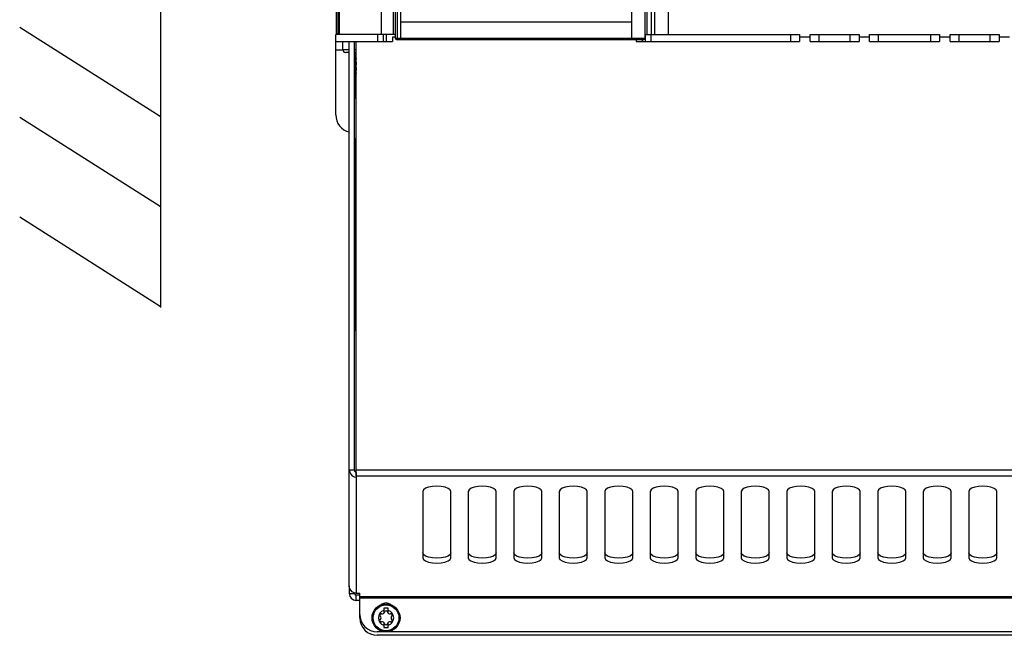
# Model space of a CAD drawing. Extents: x 0 to 594, y 0 to 420.
# Tile 2 of 105: x 78 to 134, y 148 to 183. Entities that reach past the tile are written whole.
import ezdxf

# ---------------------------------------------------------------- set-up
doc = ezdxf.new("R2010")
doc.units = 0
doc.header["$LTSCALE"] = 32.67
doc.layers.get('0').update_dxf_attribs({"linetype": 'CONTINUOUS'})
for name, color, linetype in [('CHAMFERS', 7, 'CONTINUOUS'), ('DATUM_AXIS', 7, 'CONTINUOUS'), ('ROUNDS', 7, 'CONTINUOUS')]:
    doc.layers.add(name, color=color, linetype=linetype)

msp = doc.modelspace()

# ---------------------------------------------------------------- linework, layer by layer
at = {"color": 7, "linetype": 'CONTINUOUS'}
for p, q in [((86.146, 281.712), (86.146, 166.724)), ((99.453, 182.322), (99.453, 278.723)), ((113.053, 278.723), (113.053, 183.022)), ((96.353, 278.303), (96.353, 182.322)), ((113.919, 278.323), (113.919, 182.322)), ((115.147, 278.303), (115.147, 182.322)), ((113.053, 183.022), (99.851, 183.022)), ((86.126, 177.628), (78.091, 182.719)), ((99.553, 182.322), (96.153, 182.322)), ((96.153, 181.922), (96.153, 182.322)), ((98.853, 182.322), (98.853, 181.922)), ((113.819, 182.322), (122.653, 182.322)), ((113.853, 181.922), (113.853, 182.322)), ((122.653, 182.322), (122.653, 181.922)), ((123.253, 182.322), (126.053, 182.322)), ((123.253, 181.922), (123.253, 182.322)), ((126.053, 182.322), (126.053, 181.922)), ((126.653, 182.322), (130.653, 182.322)), ((126.653, 181.922), (126.653, 182.322)), ((130.653, 182.322), (130.653, 181.922)), ((131.253, 182.322), (134.053, 182.322)), ((131.253, 181.922), (131.253, 182.322)), ((134.053, 182.322), (134.053, 181.922)), ((96.153, 181.922), (99.394, 181.922)), ((96.553, 181.472), (96.553, 181.922)), ((96.924, 150.809), (96.924, 181.922)), ((97.224, 157.44), (97.224, 181.922)), ((97.326, 157.071), (97.326, 181.922)), ((99.553, 182.172), (99.394, 182.172)), ((99.394, 182.172), (99.394, 181.922)), ((113.312, 182.022), (113.312, 181.922)), ((113.312, 181.922), (122.653, 181.922)), ((123.253, 182.172), (122.653, 182.172)), ((123.253, 181.922), (126.053, 181.922)), ((126.653, 182.172), (126.053, 182.172)), ((126.653, 181.922), (130.653, 181.922)), ((131.253, 182.172), (130.653, 182.172)), ((131.253, 181.922), (134.053, 181.922)), ((134.653, 182.172), (134.053, 182.172)), ((96.924, 181.302), (96.723, 181.302)), ((97.326, 181.302), (97.224, 181.302)), ((86.126, 172.495), (78.091, 177.586)), ((86.126, 166.782), (78.091, 171.873)), ((96.924, 157.44), (97.224, 157.44)), ((97.324, 157.285), (97.325, 157.008)), ((97.325, 157.285), (97.325, 157.348)), ((97.326, 157.071), (97.326, 157.008)), ((101.124, 156.197), (101.124, 152.409)), ((102.724, 152.409), (102.724, 156.197)), ((103.724, 156.197), (103.724, 152.409)), ((105.324, 152.409), (105.324, 156.197)), ((106.324, 156.197), (106.324, 152.409)), ((107.924, 152.409), (107.924, 156.197)), ((108.924, 156.197), (108.924, 152.409)), ((110.524, 152.409), (110.524, 156.197)), ((111.524, 156.197), (111.524, 152.409)), ((113.124, 152.409), (113.124, 156.197)), ((114.124, 156.197), (114.124, 152.409)), ((115.724, 152.409), (115.724, 156.197)), ((116.724, 156.197), (116.724, 152.409)), ((118.324, 152.409), (118.324, 156.197)), ((119.324, 156.197), (119.324, 152.409)), ((120.924, 152.409), (120.924, 156.197)), ((121.924, 156.197), (121.924, 152.409)), ((123.524, 152.409), (123.524, 156.197)), ((124.524, 156.197), (124.524, 152.409)), ((126.124, 152.409), (126.124, 156.197)), ((127.124, 156.197), (127.124, 152.409)), ((128.724, 152.409), (128.724, 156.197)), ((129.724, 156.197), (129.724, 152.409)), ((131.324, 152.409), (131.324, 156.197)), ((132.324, 156.197), (132.324, 152.409)), ((133.924, 152.409), (133.924, 156.197)), ((97.324, 150.377), (97.524, 150.377)), ((97.524, 148.972), (97.524, 150.377)), ((154.724, 148.172), (98.524, 148.172))]:
    msp.add_line(p, q, dxfattribs=at)
at = {"color": 9, "linetype": 'CONTINUOUS'}
for p, q in [((98.753, 278.323), (98.753, 182.322)), ((114.173, 278.303), (114.173, 182.322)), ((114.367, 278.303), (114.367, 182.322)), ((98.553, 181.922), (98.553, 182.322)), ((99.053, 181.922), (99.053, 182.322)), ((114.153, 182.322), (114.153, 181.922)), ((122.153, 181.922), (122.153, 182.322)), ((123.753, 182.322), (123.753, 181.922)), ((125.553, 181.922), (125.553, 182.322)), ((127.153, 182.322), (127.153, 181.922)), ((130.153, 181.922), (130.153, 182.322)), ((131.753, 182.322), (131.753, 181.922)), ((133.553, 181.922), (133.553, 182.322)), ((113.653, 182.022), (113.653, 181.922)), ((96.553, 181.472), (96.924, 181.472)), ((97.224, 181.472), (97.326, 181.472)), ((97.325, 157.008), (97.325, 150.377)), ((97.326, 157.441), (155.922, 157.441)), ((155.922, 157.071), (97.326, 157.071)), ((97.524, 150.198), (155.724, 150.198)), ((155.724, 150.105), (97.524, 150.105))]:
    msp.add_line(p, q, dxfattribs=at)
at = {"color": 7, "linetype": 'CONTINUOUS'}
for points in [[(96.924, 157.44), (96.946, 157.301), (97.005, 157.18), (97.095, 157.086), (97.206, 157.027), (97.325, 157.008)], [(97.324, 157.285), (97.308, 157.287), (97.292, 157.294), (97.276, 157.304), (97.262, 157.319), (97.25, 157.337), (97.24, 157.358), (97.232, 157.382), (97.226, 157.409), (97.224, 157.44)], [(102.724, 156.197), (102.684, 156.292), (102.57, 156.376), (102.395, 156.442), (102.174, 156.485), (101.927, 156.5), (101.681, 156.486), (101.459, 156.443), (101.281, 156.377), (101.165, 156.292), (101.124, 156.197)], [(105.324, 156.197), (105.284, 156.292), (105.17, 156.376), (104.995, 156.442), (104.774, 156.485), (104.527, 156.5), (104.281, 156.486), (104.059, 156.443), (103.881, 156.377), (103.765, 156.292), (103.724, 156.197)], [(107.924, 156.197), (107.884, 156.292), (107.77, 156.376), (107.595, 156.442), (107.374, 156.485), (107.127, 156.5), (106.881, 156.486), (106.659, 156.443), (106.481, 156.377), (106.365, 156.292), (106.324, 156.197)], [(110.524, 156.197), (110.484, 156.292), (110.37, 156.376), (110.195, 156.442), (109.974, 156.485), (109.727, 156.5), (109.481, 156.486), (109.259, 156.443), (109.081, 156.377), (108.965, 156.292), (108.924, 156.197)], [(113.124, 156.197), (113.084, 156.292), (112.97, 156.376), (112.795, 156.442), (112.574, 156.485), (112.327, 156.5), (112.081, 156.486), (111.859, 156.443), (111.681, 156.377), (111.565, 156.292), (111.524, 156.197)], [(115.724, 156.197), (115.684, 156.292), (115.57, 156.376), (115.392, 156.443), (115.173, 156.485), (114.929, 156.5), (114.684, 156.486), (114.461, 156.444), (114.282, 156.378), (114.165, 156.292), (114.124, 156.197)], [(118.324, 156.197), (118.284, 156.292), (118.17, 156.376), (117.992, 156.443), (117.773, 156.485), (117.529, 156.5), (117.284, 156.486), (117.061, 156.444), (116.882, 156.378), (116.765, 156.292), (116.724, 156.197)], [(120.924, 156.197), (120.884, 156.292), (120.77, 156.376), (120.592, 156.443), (120.373, 156.485), (120.129, 156.5), (119.884, 156.486), (119.661, 156.444), (119.482, 156.378), (119.365, 156.292), (119.324, 156.197)], [(123.524, 156.197), (123.484, 156.292), (123.37, 156.376), (123.192, 156.443), (122.973, 156.485), (122.729, 156.5), (122.484, 156.486), (122.261, 156.444), (122.082, 156.378), (121.965, 156.292), (121.924, 156.197)], [(126.124, 156.197), (126.084, 156.292), (125.97, 156.376), (125.792, 156.443), (125.573, 156.485), (125.329, 156.5), (125.084, 156.486), (124.861, 156.444), (124.682, 156.378), (124.565, 156.292), (124.524, 156.197)], [(128.724, 156.197), (128.684, 156.292), (128.57, 156.376), (128.392, 156.443), (128.173, 156.485), (127.929, 156.5), (127.684, 156.486), (127.461, 156.444), (127.282, 156.378), (127.165, 156.292), (127.124, 156.197)], [(131.324, 156.197), (131.284, 156.292), (131.17, 156.376), (130.992, 156.443), (130.773, 156.485), (130.529, 156.5), (130.284, 156.486), (130.061, 156.444), (129.882, 156.378), (129.765, 156.292), (129.724, 156.197)], [(133.924, 156.197), (133.884, 156.292), (133.77, 156.376), (133.592, 156.443), (133.373, 156.485), (133.129, 156.5), (132.884, 156.486), (132.661, 156.444), (132.482, 156.378), (132.365, 156.292), (132.324, 156.197)], [(102.724, 152.686), (102.684, 152.592), (102.57, 152.507), (102.395, 152.441), (102.174, 152.398), (101.927, 152.383), (101.681, 152.398), (101.459, 152.44), (101.281, 152.506), (101.165, 152.591), (101.124, 152.686)], [(105.324, 152.686), (105.284, 152.592), (105.17, 152.507), (104.995, 152.441), (104.774, 152.398), (104.527, 152.383), (104.281, 152.398), (104.059, 152.44), (103.881, 152.506), (103.765, 152.591), (103.724, 152.686)], [(107.924, 152.686), (107.884, 152.592), (107.77, 152.507), (107.595, 152.441), (107.374, 152.398), (107.127, 152.383), (106.881, 152.398), (106.659, 152.44), (106.481, 152.506), (106.365, 152.591), (106.324, 152.686)], [(110.524, 152.686), (110.484, 152.592), (110.37, 152.507), (110.195, 152.441), (109.974, 152.398), (109.727, 152.383), (109.481, 152.398), (109.259, 152.44), (109.081, 152.506), (108.965, 152.591), (108.924, 152.686)], [(113.124, 152.686), (113.084, 152.592), (112.97, 152.507), (112.795, 152.441), (112.574, 152.398), (112.327, 152.383), (112.081, 152.398), (111.859, 152.44), (111.681, 152.506), (111.565, 152.591), (111.524, 152.686)], [(115.724, 152.686), (115.684, 152.592), (115.57, 152.507), (115.395, 152.441), (115.174, 152.398), (114.927, 152.383), (114.681, 152.398), (114.459, 152.44), (114.281, 152.506), (114.165, 152.591), (114.124, 152.686)], [(118.324, 152.686), (118.284, 152.592), (118.17, 152.507), (117.995, 152.441), (117.774, 152.398), (117.527, 152.383), (117.281, 152.398), (117.059, 152.44), (116.881, 152.506), (116.765, 152.591), (116.724, 152.686)], [(120.924, 152.686), (120.884, 152.592), (120.77, 152.507), (120.595, 152.441), (120.374, 152.398), (120.127, 152.383), (119.881, 152.398), (119.659, 152.44), (119.481, 152.506), (119.365, 152.591), (119.324, 152.686)], [(123.524, 152.686), (123.484, 152.592), (123.37, 152.507), (123.195, 152.441), (122.974, 152.398), (122.727, 152.383), (122.481, 152.398), (122.259, 152.44), (122.081, 152.506), (121.965, 152.591), (121.924, 152.686)], [(126.124, 152.686), (126.084, 152.592), (125.97, 152.507), (125.795, 152.441), (125.574, 152.398), (125.327, 152.383), (125.081, 152.398), (124.859, 152.44), (124.681, 152.506), (124.565, 152.591), (124.524, 152.686)], [(128.724, 152.686), (128.684, 152.592), (128.57, 152.507), (128.395, 152.441), (128.174, 152.398), (127.927, 152.383), (127.681, 152.398), (127.459, 152.44), (127.281, 152.506), (127.165, 152.591), (127.124, 152.686)], [(131.324, 152.686), (131.284, 152.592), (131.17, 152.507), (130.995, 152.441), (130.774, 152.398), (130.527, 152.383), (130.281, 152.398), (130.059, 152.44), (129.881, 152.506), (129.765, 152.591), (129.724, 152.686)], [(133.924, 152.686), (133.884, 152.592), (133.77, 152.507), (133.595, 152.441), (133.374, 152.398), (133.127, 152.383), (132.881, 152.398), (132.659, 152.44), (132.481, 152.506), (132.365, 152.591), (132.324, 152.686)], [(101.124, 152.409), (101.164, 152.314), (101.279, 152.23), (101.454, 152.163), (101.675, 152.121), (101.921, 152.106), (102.168, 152.12), (102.39, 152.162), (102.568, 152.229), (102.684, 152.314), (102.724, 152.409)], [(103.724, 152.409), (103.764, 152.314), (103.879, 152.23), (104.054, 152.163), (104.275, 152.121), (104.521, 152.106), (104.768, 152.12), (104.99, 152.162), (105.168, 152.229), (105.284, 152.314), (105.324, 152.409)], [(106.324, 152.409), (106.364, 152.314), (106.479, 152.23), (106.654, 152.163), (106.875, 152.121), (107.121, 152.106), (107.368, 152.12), (107.59, 152.162), (107.768, 152.229), (107.884, 152.314), (107.924, 152.409)], [(108.924, 152.409), (108.964, 152.314), (109.079, 152.23), (109.254, 152.163), (109.475, 152.121), (109.721, 152.106), (109.968, 152.12), (110.19, 152.162), (110.368, 152.229), (110.484, 152.314), (110.524, 152.409)], [(111.524, 152.409), (111.564, 152.314), (111.679, 152.23), (111.854, 152.163), (112.075, 152.121), (112.321, 152.106), (112.568, 152.12), (112.79, 152.162), (112.968, 152.229), (113.084, 152.314), (113.124, 152.409)], [(114.124, 152.409), (114.164, 152.314), (114.279, 152.23), (114.454, 152.163), (114.675, 152.121), (114.921, 152.106), (115.168, 152.12), (115.39, 152.162), (115.568, 152.229), (115.684, 152.314), (115.724, 152.409)], [(116.724, 152.409), (116.764, 152.314), (116.879, 152.23), (117.054, 152.163), (117.275, 152.121), (117.521, 152.106), (117.768, 152.12), (117.99, 152.162), (118.168, 152.229), (118.284, 152.314), (118.324, 152.409)], [(119.324, 152.409), (119.364, 152.314), (119.479, 152.23), (119.654, 152.163), (119.875, 152.121), (120.121, 152.106), (120.368, 152.12), (120.59, 152.162), (120.768, 152.229), (120.884, 152.314), (120.924, 152.409)], [(121.924, 152.409), (121.964, 152.314), (122.079, 152.23), (122.254, 152.163), (122.475, 152.121), (122.721, 152.106), (122.968, 152.12), (123.19, 152.162), (123.368, 152.229), (123.484, 152.314), (123.524, 152.409)], [(124.524, 152.409), (124.564, 152.314), (124.679, 152.23), (124.854, 152.163), (125.075, 152.121), (125.321, 152.106), (125.568, 152.12), (125.79, 152.162), (125.968, 152.229), (126.084, 152.314), (126.124, 152.409)], [(127.124, 152.409), (127.164, 152.314), (127.279, 152.23), (127.454, 152.163), (127.675, 152.121), (127.921, 152.106), (128.168, 152.12), (128.39, 152.162), (128.568, 152.229), (128.684, 152.314), (128.724, 152.409)], [(129.724, 152.409), (129.764, 152.314), (129.879, 152.23), (130.054, 152.163), (130.275, 152.121), (130.521, 152.106), (130.768, 152.12), (130.99, 152.162), (131.168, 152.229), (131.284, 152.314), (131.324, 152.409)], [(132.324, 152.409), (132.364, 152.314), (132.479, 152.23), (132.654, 152.163), (132.875, 152.121), (133.121, 152.106), (133.368, 152.12), (133.59, 152.162), (133.768, 152.229), (133.884, 152.314), (133.924, 152.409)], [(97.325, 150.377), (97.205, 150.396), (97.095, 150.455), (97.005, 150.549), (96.945, 150.67), (96.924, 150.809)]]:
    msp.add_lwpolyline(points, dxfattribs=at)
for centre, radius, start, end in [((96.723, 181.472), 0.17, 180, 270), ((99.024, 149.372), 0.45, 52.8222, 127.0768), ((98.524, 149.172), 1, 180, 270)]:
    msp.add_arc(centre, radius, start, end, dxfattribs=at)
at = {"layer": 'CHAMFERS', "color": 7, "linetype": 'CONTINUOUS'}
for p, q in [((96.173, 278.018), (96.173, 182.347)), ((96.263, 278.303), (96.263, 182.322)), ((96.263, 182.347), (96.173, 182.347))]:
    msp.add_line(p, q, dxfattribs=at)
at = {"layer": 'DATUM_AXIS', "color": 7, "linetype": 'CONTINUOUS'}
for p, q in [((97.326, 178.672), (97.224, 178.672)), ((97.224, 176.372), (97.326, 176.372)), ((96.924, 150.809), (96.924, 150.372)), ((97.224, 150.393), (97.224, 150.372)), ((97.524, 150.272), (97.324, 150.272)), ((97.524, 149.972), (97.324, 149.972)), ((99.149, 149.532), (98.899, 149.532)), ((98.899, 149.532), (98.899, 149.231)), ((99.149, 149.231), (99.149, 149.532)), ((98.899, 148.713), (98.899, 148.412)), ((99.149, 148.412), (99.149, 148.713)), ((154.724, 147.972), (98.524, 147.972)), ((98.899, 148.412), (99.149, 148.412))]:
    msp.add_line(p, q, dxfattribs=at)
at = {"layer": 'DATUM_AXIS', "color": 9, "linetype": 'CONTINUOUS'}
for p, q in [((96.924, 150.372), (97.224, 150.372)), ((97.324, 149.972), (97.324, 150.272))]:
    msp.add_line(p, q, dxfattribs=at)
at = {"layer": 'DATUM_AXIS', "color": 7, "linetype": 'CONTINUOUS'}
msp.add_circle((99.024, 148.972), 0.8, dxfattribs=at)
at = {"layer": 'DATUM_AXIS', "color": 9, "linetype": 'CONTINUOUS'}
msp.add_circle((99.024, 148.972), 0.74, dxfattribs=at)
at = {"layer": 'DATUM_AXIS', "color": 7, "linetype": 'CONTINUOUS'}
for centre, radius, start, end in [((97.324, 150.372), 0.4, 180, 270), ((97.324, 150.372), 0.1, 180, 270), ((99.024, 148.972), 0.44, 106.5045, 253.4955), ((98.751, 149.13), 0.079, 73.6336, 226.3664), ((98.812, 149.34), 0.139, 253.6336, 346.3664), ((99.024, 149.288), 0.079, 13.6336, 166.3664), ((99.236, 149.34), 0.139, 193.6336, 286.3664), ((99.024, 148.972), 0.44, 286.5045, 73.4955), ((99.298, 149.13), 0.079, 313.6336, 106.3664), ((98.524, 148.972), 1, 180, 270), ((98.751, 148.814), 0.079, 133.6336, 286.3664), ((98.6, 148.972), 0.139, 313.6336, 46.3664), ((98.812, 148.605), 0.139, 13.6336, 106.3664), ((99.024, 148.656), 0.079, 193.6336, 346.3664), ((99.236, 148.605), 0.139, 73.6336, 166.3664), ((99.298, 148.814), 0.079, 253.6336, 46.3664), ((99.449, 148.972), 0.139, 133.6336, 226.3664)]:
    msp.add_arc(centre, radius, start, end, dxfattribs=at)
at = {"layer": 'ROUNDS', "color": 7, "linetype": 'CONTINUOUS'}
for p, q in [((113.819, 278.323), (113.819, 182.122)), ((99.553, 252.563), (99.553, 182.122)), ((99.851, 252.563), (99.851, 182.116)), ((113.053, 183.022), (113.053, 182.113)), ((96.153, 177.724), (96.153, 181.922)), ((113.719, 182.022), (99.653, 182.022)), ((99.851, 182.116), (99.851, 182.103)), ((99.851, 182.103), (99.851, 182.094)), ((99.851, 182.094), (99.851, 182.085)), ((99.851, 182.085), (99.852, 182.076)), ((99.852, 182.076), (99.852, 182.068)), ((99.852, 182.068), (99.852, 182.06)), ((99.852, 182.06), (99.852, 182.055)), ((99.852, 182.055), (99.852, 182.05)), ((99.852, 182.05), (99.853, 182.046)), ((99.853, 182.046), (99.853, 182.042)), ((99.853, 182.042), (99.853, 182.038)), ((113.052, 182.05), (113.051, 182.046)), ((113.051, 182.046), (113.051, 182.042)), ((113.053, 182.082), (113.052, 182.073)), ((113.052, 182.073), (113.052, 182.065)), ((113.052, 182.065), (113.052, 182.06)), ((113.052, 182.06), (113.052, 182.055)), ((113.052, 182.055), (113.052, 182.05)), ((113.053, 182.113), (113.053, 182.1)), ((113.053, 182.1), (113.053, 182.091)), ((113.053, 182.091), (113.053, 182.082)), ((97.253, 181.302), (97.253, 178.672)), ((97.253, 165.376), (97.253, 176.372)), ((97.253, 175.976), (97.326, 175.976)), ((97.326, 165.376), (97.253, 165.376))]:
    msp.add_line(p, q, dxfattribs=at)
at = {"layer": 'ROUNDS', "color": 9, "linetype": 'CONTINUOUS'}
for p, q in [((99.653, 252.663), (99.653, 182.022)), ((99.553, 182.122), (113.819, 182.122)), ((96.561, 181.422), (96.153, 181.422))]:
    msp.add_line(p, q, dxfattribs=at)
at = {"layer": 'ROUNDS', "color": 7, "linetype": 'CONTINUOUS'}
for points in [[(99.853, 182.038), (99.853, 182.037), (99.853, 182.035), (99.853, 182.034), (99.854, 182.032), (99.854, 182.031), (99.854, 182.03), (99.854, 182.028), (99.854, 182.027), (99.854, 182.026), (99.854, 182.026), (99.854, 182.025), (99.855, 182.024), (99.855, 182.024), (99.855, 182.023), (99.855, 182.023), (99.855, 182.022), (99.855, 182.022), (99.855, 182.022)], [(113.051, 182.042), (113.051, 182.038), (113.051, 182.037), (113.051, 182.035), (113.051, 182.034), (113.051, 182.032), (113.05, 182.031), (113.05, 182.03), (113.05, 182.028), (113.05, 182.027), (113.05, 182.026), (113.05, 182.026), (113.05, 182.025), (113.049, 182.024), (113.049, 182.024), (113.049, 182.023), (113.049, 182.023), (113.049, 182.022), (113.049, 182.022), (113.049, 182.022)]]:
    msp.add_lwpolyline(points, dxfattribs=at)
for centre, radius, start, end in [((99.653, 182.122), 0.1, 180, 270), ((113.719, 182.122), 0.1, 270, 360), ((98.553, 180.522), 1.3, 160.6761, 199.3239), ((97.153, 177.724), 1, 180, 256.7755)]:
    msp.add_arc(centre, radius, start, end, dxfattribs=at)
at = {"layer": 'ROUNDS', "color": 9, "linetype": 'CONTINUOUS'}
msp.add_arc((98.553, 180.522), 1.25, 168.9395, 191.0605, dxfattribs=at)

doc.saveas('drawing.dxf')
